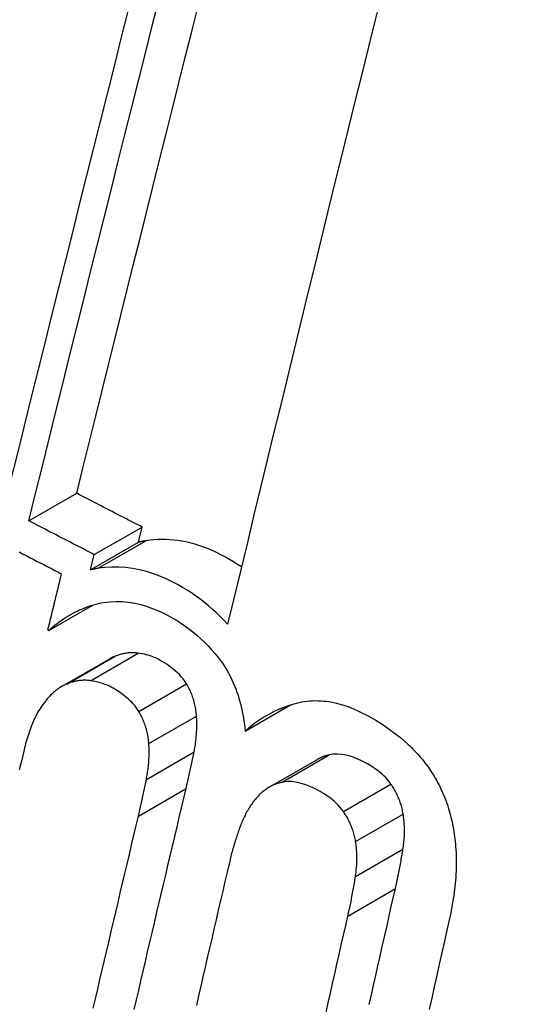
# Model space of a CAD drawing. Header units: inches. Extents: x 378 to 445.2, y 145.3 to 209.5.
# Tile 9 of 129: x 406.5214 to 406.5833, y 175.4022 to 175.5233. Entities that reach past the tile are written whole.
import ezdxf

# ---------------------------------------------------------------- set-up
doc = ezdxf.new("R2010")
doc.units = ezdxf.units.IN
doc.header["$MEASUREMENT"] = 0
doc.layers.add('Visible Edges(ANSI)', color=7, linetype='Continuous', lineweight=25)
doc.layers.add('Visible Tangent Edges(ANSI)', color=7, linetype='Continuous', lineweight=25)

msp = doc.modelspace()

# ---------------------------------------------------------------- linework, layer by layer
at = {"layer": 'Visible Edges(ANSI)'}
for p, q in [((406.52249, 175.46166), (406.52836, 175.46505)), ((406.53052, 175.45752), (406.53639, 175.46091)), ((406.53594, 175.45904), (406.53639, 175.46091)), ((406.53007, 175.45565), (406.53594, 175.45904)), ((406.53007, 175.45565), (406.53052, 175.45752)), ((406.52494, 175.4482), (406.53035, 175.45132)), ((406.52479, 175.44828), (406.52494, 175.4482)), ((406.52656, 175.44133), (406.53243, 175.44471)), ((406.54905, 175.43582), (406.5546, 175.43903)), ((406.552, 175.42892), (406.55785, 175.4323))]:
    msp.add_line(p, q, dxfattribs=at)
at = {"layer": 'Visible Edges(ANSI)', "flags": 128}
for points in [[(406.52249, 175.46166), (406.52331, 175.46501), (406.52414, 175.46837), (406.52497, 175.47174), (406.52581, 175.47512), (406.52665, 175.4785), (406.52749, 175.4819), (406.52834, 175.4853), (406.52918, 175.4887), (406.53003, 175.49211), (406.53088, 175.49551), (406.53173, 175.49892), (406.53258, 175.50233), (406.53343, 175.50573), (406.53428, 175.50914), (406.53513, 175.51253), (406.53598, 175.51592), (406.53683, 175.51931), (406.53767, 175.52268), (406.53852, 175.52605)], [(406.56583, 175.52657), (406.56501, 175.52325), (406.56419, 175.51992), (406.56336, 175.51658), (406.56253, 175.51322), (406.5617, 175.50986), (406.56088, 175.50648), (406.56004, 175.50311), (406.55921, 175.49972), (406.55838, 175.49633), (406.55755, 175.49294), (406.55672, 175.48954), (406.55589, 175.48614), (406.55506, 175.48274), (406.55424, 175.47934), (406.55341, 175.47594), (406.55259, 175.47255), (406.55176, 175.46916), (406.55095, 175.46577), (406.55013, 175.46239), (406.54932, 175.45901), (406.54851, 175.45565), (406.5477, 175.45229), (406.5469, 175.44895)], [(406.52836, 175.46505), (406.52913, 175.46816), (406.52989, 175.47127), (406.53067, 175.47439), (406.53144, 175.47752), (406.53222, 175.48066), (406.533, 175.4838), (406.53378, 175.48695), (406.53457, 175.49011), (406.53535, 175.49326), (406.53614, 175.49642), (406.53693, 175.49958), (406.53771, 175.50274), (406.5385, 175.5059), (406.53929, 175.50906), (406.54008, 175.51221), (406.54087, 175.51536), (406.54166, 175.51851), (406.54244, 175.52165), (406.54323, 175.52478)], [(406.53464, 175.52431), (406.53379, 175.52094), (406.53294, 175.51755), (406.53209, 175.51416), (406.53124, 175.51076), (406.53038, 175.50736), (406.52953, 175.50395), (406.52868, 175.50054), (406.52783, 175.49713), (406.52697, 175.49372), (406.52612, 175.49031), (406.52527, 175.48691), (406.52443, 175.48351), (406.52358, 175.48011), (406.52274, 175.47672), (406.5219, 175.47334), (406.52107, 175.46997), (406.52023, 175.46661), (406.5194, 175.46326)], [(406.53639, 175.46091), (406.53606, 175.46108), (406.53572, 175.46125), (406.53539, 175.46142), (406.53505, 175.4616), (406.53472, 175.46177), (406.53438, 175.46194), (406.53405, 175.46211), (406.53371, 175.46229), (406.53338, 175.46246), (406.53304, 175.46263), (406.53271, 175.46281), (406.53237, 175.46298), (406.53204, 175.46315), (406.5317, 175.46332), (406.53137, 175.4635), (406.53103, 175.46367), (406.5307, 175.46384), (406.53037, 175.46402), (406.53003, 175.46419), (406.5297, 175.46436), (406.52936, 175.46454), (406.52903, 175.46471), (406.52869, 175.46488), (406.52836, 175.46505)], [(406.53052, 175.45752), (406.53019, 175.45769), (406.52985, 175.45786), (406.52952, 175.45803), (406.52918, 175.45821), (406.52885, 175.45838), (406.52851, 175.45855), (406.52818, 175.45872), (406.52784, 175.4589), (406.52751, 175.45907), (406.52717, 175.45924), (406.52684, 175.45942), (406.5265, 175.45959), (406.52617, 175.45976), (406.52583, 175.45993), (406.5255, 175.46011), (406.52516, 175.46028), (406.52483, 175.46045), (406.52449, 175.46063), (406.52416, 175.4608), (406.52382, 175.46097), (406.52349, 175.46114), (406.52315, 175.46132), (406.52282, 175.46149), (406.52249, 175.46166)], [(406.53686, 175.45922), (406.53683, 175.45921), (406.53679, 175.45921), (406.53675, 175.4592), (406.53671, 175.45919), (406.53667, 175.45919), (406.53663, 175.45918), (406.53659, 175.45917), (406.53655, 175.45916), (406.53652, 175.45916), (406.53648, 175.45915), (406.53644, 175.45914), (406.5364, 175.45913), (406.53636, 175.45913), (406.53632, 175.45912), (406.53628, 175.45911), (406.53624, 175.4591), (406.53621, 175.45909), (406.53617, 175.45909), (406.53613, 175.45908), (406.53609, 175.45907), (406.53605, 175.45906), (406.53601, 175.45905), (406.53598, 175.45904), (406.53594, 175.45904)], [(406.54859, 175.456), (406.54811, 175.45632), (406.54763, 175.45663), (406.54714, 175.45692), (406.54665, 175.4572), (406.54616, 175.45746), (406.54568, 175.4577), (406.5452, 175.45793), (406.54471, 175.45814), (406.54423, 175.45833), (406.54374, 175.45851), (406.54325, 175.45868), (406.54276, 175.45883), (406.54227, 175.45896), (406.54177, 175.45907), (406.54128, 175.45917), (406.54078, 175.45925), (406.54029, 175.45931), (406.53979, 175.45935), (406.5393, 175.45938), (406.53881, 175.45938), (406.53832, 175.45937), (406.53783, 175.45934), (406.53735, 175.45929), (406.53686, 175.45922)], [(406.52128, 175.45785), (406.52172, 175.45762), (406.52215, 175.4574), (406.52258, 175.45718), (406.52301, 175.45695), (406.52344, 175.45673), (406.52387, 175.45651), (406.52431, 175.45629), (406.52474, 175.45606), (406.52517, 175.45584), (406.5256, 175.45562), (406.52604, 175.4554), (406.52647, 175.45517)], [(406.531, 175.45583), (406.53096, 175.45582), (406.53092, 175.45582), (406.53088, 175.45581), (406.53084, 175.4558), (406.5308, 175.4558), (406.53076, 175.45579), (406.53072, 175.45578), (406.53069, 175.45578), (406.53065, 175.45577), (406.53061, 175.45576), (406.53057, 175.45575), (406.53053, 175.45574), (406.53049, 175.45574), (406.53045, 175.45573), (406.53041, 175.45572), (406.53038, 175.45571), (406.53034, 175.45571), (406.5303, 175.4557), (406.53026, 175.45569), (406.53022, 175.45568), (406.53018, 175.45567), (406.53014, 175.45566), (406.53011, 175.45566), (406.53007, 175.45565)], [(406.5469, 175.44895), (406.54644, 175.44944), (406.54597, 175.44992), (406.54549, 175.45039), (406.545, 175.45083), (406.5445, 175.45127), (406.544, 175.45168), (406.54349, 175.45207), (406.54297, 175.45245), (406.54244, 175.45281), (406.54191, 175.45315), (406.54135, 175.45349), (406.54074, 175.45384), (406.54007, 175.45419), (406.53935, 175.45454), (406.53858, 175.45486), (406.53778, 175.45516), (406.53693, 175.45543), (406.53608, 175.45565), (406.53522, 175.45582), (406.53437, 175.45593), (406.53352, 175.45599), (406.53267, 175.45599), (406.53183, 175.45594), (406.531, 175.45583)], [(406.52647, 175.45517), (406.5264, 175.45489), (406.52633, 175.4546), (406.52626, 175.45431), (406.52619, 175.45403), (406.52612, 175.45374), (406.52605, 175.45345), (406.52598, 175.45316), (406.52591, 175.45288), (406.52584, 175.45259), (406.52577, 175.4523), (406.5257, 175.45202), (406.52563, 175.45173), (406.52556, 175.45144), (406.52549, 175.45115), (406.52542, 175.45087), (406.52535, 175.45058), (406.52528, 175.45029), (406.52521, 175.45001), (406.52514, 175.44972), (406.52507, 175.44943), (406.525, 175.44914), (406.52493, 175.44886), (406.52486, 175.44857), (406.52479, 175.44828)], [(406.52494, 175.4482), (406.52519, 175.44842), (406.52544, 175.44864), (406.52569, 175.44884), (406.52595, 175.44904), (406.52621, 175.44924), (406.52647, 175.44943), (406.52674, 175.44961), (406.527, 175.44979), (406.52728, 175.44996), (406.52755, 175.45012), (406.52783, 175.45028), (406.52811, 175.45043), (406.5284, 175.45057), (406.52868, 175.45071), (406.52897, 175.45083), (406.52926, 175.45095), (406.52955, 175.45107), (406.52985, 175.45117), (406.53015, 175.45127), (406.53045, 175.45135), (406.53075, 175.45143), (406.53105, 175.45151), (406.53136, 175.45157), (406.53167, 175.45162)], [(406.53167, 175.45162), (406.53242, 175.45172), (406.53318, 175.45176), (406.53395, 175.45174), (406.53472, 175.45167), (406.53549, 175.45154), (406.53623, 175.45137), (406.53695, 175.45116), (406.53764, 175.45091), (406.53831, 175.45064), (406.53893, 175.45036), (406.53952, 175.45006), (406.54008, 175.44975), (406.5406, 175.44944), (406.54111, 175.44912), (406.54162, 175.44877), (406.54212, 175.44841), (406.54261, 175.44802), (406.5431, 175.44762), (406.54357, 175.4472), (406.54404, 175.44676), (406.54449, 175.44629), (406.54493, 175.44582), (406.54536, 175.44532), (406.54578, 175.44481)], [(406.53301, 175.445), (406.53298, 175.44499), (406.53296, 175.44498), (406.53293, 175.44497), (406.53291, 175.44496), (406.53289, 175.44495), (406.53286, 175.44493), (406.53284, 175.44492), (406.53281, 175.44491), (406.53279, 175.4449), (406.53276, 175.44489), (406.53274, 175.44488), (406.53271, 175.44487), (406.53269, 175.44485), (406.53267, 175.44484), (406.53264, 175.44483), (406.53262, 175.44482), (406.53259, 175.4448), (406.53257, 175.44479), (406.53255, 175.44478), (406.53252, 175.44477), (406.5325, 175.44475), (406.53248, 175.44474), (406.53245, 175.44473), (406.53243, 175.44471)], [(406.53591, 175.4454), (406.53578, 175.44542), (406.53566, 175.44543), (406.53553, 175.44544), (406.53541, 175.44545), (406.53528, 175.44546), (406.53516, 175.44546), (406.53504, 175.44545), (406.53491, 175.44545), (406.53479, 175.44544), (406.53467, 175.44543), (406.53455, 175.44541), (406.53442, 175.4454), (406.5343, 175.44538), (406.53418, 175.44536), (406.53406, 175.44533), (406.53394, 175.4453), (406.53382, 175.44527), (406.53371, 175.44524), (406.53359, 175.44521), (406.53347, 175.44517), (406.53335, 175.44513), (406.53324, 175.44509), (406.53312, 175.44504), (406.53301, 175.445)], [(406.54183, 175.44164), (406.54164, 175.44194), (406.54143, 175.44223), (406.5412, 175.4425), (406.54097, 175.44276), (406.54072, 175.443), (406.54047, 175.44323), (406.54021, 175.44345), (406.53995, 175.44365), (406.53969, 175.44384), (406.53942, 175.44403), (406.53914, 175.4442), (406.53887, 175.44437), (406.53861, 175.44452), (406.53835, 175.44465), (406.5381, 175.44477), (406.53786, 175.44488), (406.53762, 175.44498), (406.53739, 175.44506), (406.53715, 175.44514), (406.53691, 175.4452), (406.53667, 175.44526), (406.53642, 175.44531), (406.53617, 175.44536), (406.53591, 175.4454)], [(406.54578, 175.44481), (406.54602, 175.4445), (406.54625, 175.44418), (406.54646, 175.44385), (406.54667, 175.44352), (406.54688, 175.44318), (406.54707, 175.44284), (406.54725, 175.44248), (406.54743, 175.44212), (406.54759, 175.44175), (406.54775, 175.44138), (406.5479, 175.441), (406.54804, 175.44061), (406.54817, 175.44022), (406.54829, 175.43983), (406.5484, 175.43944), (406.5485, 175.43904), (406.5486, 175.43864), (406.54869, 175.43824), (406.54876, 175.43784), (406.54884, 175.43744), (406.5489, 175.43704), (406.54896, 175.43663), (406.54901, 175.43623), (406.54905, 175.43582)], [(406.52714, 175.44161), (406.527, 175.44155), (406.52686, 175.44148), (406.52672, 175.44141), (406.52658, 175.44134), (406.52645, 175.44126), (406.52632, 175.44117), (406.52618, 175.44109), (406.52605, 175.44099), (406.52593, 175.4409), (406.5258, 175.4408), (406.52568, 175.4407), (406.52556, 175.44059), (406.52544, 175.44048), (406.52532, 175.44037), (406.5252, 175.44026), (406.52508, 175.44014), (406.52497, 175.44002), (406.52486, 175.4399), (406.52475, 175.43977), (406.52464, 175.43965), (406.52453, 175.43952), (406.52443, 175.43939), (406.52432, 175.43925), (406.52422, 175.43912)], [(406.53004, 175.44202), (406.52992, 175.44203), (406.52979, 175.44205), (406.52967, 175.44206), (406.52954, 175.44207), (406.52942, 175.44207), (406.5293, 175.44207), (406.52917, 175.44207), (406.52905, 175.44206), (406.52893, 175.44205), (406.5288, 175.44204), (406.52868, 175.44203), (406.52856, 175.44201), (406.52844, 175.44199), (406.52832, 175.44197), (406.5282, 175.44194), (406.52808, 175.44192), (406.52796, 175.44189), (406.52784, 175.44185), (406.52772, 175.44182), (406.52761, 175.44178), (406.52749, 175.44174), (406.52737, 175.4417), (406.52726, 175.44166), (406.52714, 175.44161)], [(406.53597, 175.43825), (406.53582, 175.43849), (406.53566, 175.43873), (406.53548, 175.43895), (406.5353, 175.43916), (406.53512, 175.43936), (406.53493, 175.43955), (406.53473, 175.43974), (406.53453, 175.43991), (406.53433, 175.44008), (406.53412, 175.44024), (406.53391, 175.4404), (406.5337, 175.44055), (406.53348, 175.44069), (406.53327, 175.44083), (406.53305, 175.44096), (406.53283, 175.44109), (406.53261, 175.44121), (406.53238, 175.44133), (406.53214, 175.44145), (406.53185, 175.44157), (406.53151, 175.44169), (406.5311, 175.44181), (406.53062, 175.44192), (406.53004, 175.44202)], [(406.54308, 175.43766), (406.54306, 175.43784), (406.54305, 175.43801), (406.54303, 175.43819), (406.543, 175.43836), (406.54298, 175.43853), (406.54295, 175.43871), (406.54291, 175.43888), (406.54288, 175.43905), (406.54284, 175.43923), (406.54279, 175.4394), (406.54274, 175.43957), (406.54269, 175.43974), (406.54264, 175.43991), (406.54258, 175.44007), (406.54252, 175.44024), (406.54246, 175.4404), (406.54239, 175.44056), (406.54232, 175.44072), (406.54225, 175.44088), (406.54217, 175.44103), (406.54209, 175.44119), (406.54201, 175.44134), (406.54192, 175.44149), (406.54183, 175.44164)], [(406.52422, 175.43912), (406.52408, 175.43893), (406.52394, 175.43873), (406.52381, 175.43853), (406.52368, 175.43832), (406.52356, 175.4381), (406.52344, 175.43788), (406.52333, 175.43766), (406.52322, 175.43743), (406.52311, 175.43721), (406.52301, 175.43697), (406.52291, 175.43674), (406.52282, 175.4365), (406.52273, 175.43627), (406.52264, 175.43602), (406.52255, 175.43578), (406.52247, 175.43553), (406.52239, 175.43529), (406.52231, 175.43504), (406.52224, 175.43478), (406.52216, 175.43453), (406.52209, 175.43428), (406.52203, 175.43402), (406.52196, 175.43376), (406.5219, 175.43351)], [(406.54905, 175.43582), (406.54928, 175.43604), (406.54951, 175.43624), (406.54975, 175.43644), (406.54999, 175.43663), (406.55023, 175.43682), (406.55048, 175.437), (406.55073, 175.43717), (406.55098, 175.43734), (406.55124, 175.4375), (406.55149, 175.43765), (406.55175, 175.4378), (406.55202, 175.43795), (406.55228, 175.43808), (406.55255, 175.43822), (406.55282, 175.43834), (406.55309, 175.43847), (406.55337, 175.43858), (406.55364, 175.43869), (406.55392, 175.4388), (406.5542, 175.4389), (406.55449, 175.43899), (406.55477, 175.43908), (406.55506, 175.43917), (406.55535, 175.43925)], [(406.55535, 175.43925), (406.55567, 175.43933), (406.556, 175.4394), (406.55633, 175.43946), (406.55666, 175.4395), (406.557, 175.43954), (406.55733, 175.43956), (406.55767, 175.43957), (406.55801, 175.43956), (406.55835, 175.43955), (406.55869, 175.43952), (406.55903, 175.43949), (406.55938, 175.43944), (406.55978, 175.43937), (406.56027, 175.43926), (406.56085, 175.4391), (406.56152, 175.43888), (406.56228, 175.43858), (406.56313, 175.4382), (406.56407, 175.43773), (406.56509, 175.43715), (406.56612, 175.4365), (406.56712, 175.43579), (406.56811, 175.43502), (406.56906, 175.43419)], [(406.53722, 175.43428), (406.5372, 175.43445), (406.53719, 175.43463), (406.53717, 175.4348), (406.53715, 175.43498), (406.53712, 175.43515), (406.53709, 175.43532), (406.53706, 175.4355), (406.53702, 175.43567), (406.53698, 175.43584), (406.53693, 175.43601), (406.53689, 175.43618), (406.53683, 175.43635), (406.53678, 175.43652), (406.53672, 175.43669), (406.53666, 175.43685), (406.5366, 175.43701), (406.53653, 175.43718), (406.53646, 175.43733), (406.53639, 175.43749), (406.53631, 175.43765), (406.53623, 175.4378), (406.53615, 175.43795), (406.53606, 175.43811), (406.53597, 175.43825)], [(406.54277, 175.43326), (406.54281, 175.43344), (406.54284, 175.43361), (406.54287, 175.43379), (406.5429, 175.43397), (406.54293, 175.43415), (406.54295, 175.43433), (406.54298, 175.43451), (406.543, 175.43469), (406.54302, 175.43487), (406.54304, 175.43506), (406.54305, 175.43524), (406.54307, 175.43542), (406.54308, 175.43561), (406.54309, 175.43579), (406.5431, 175.43597), (406.54311, 175.43616), (406.54311, 175.43635), (406.54311, 175.43653), (406.54311, 175.43672), (406.54311, 175.43691), (406.5431, 175.43709), (406.5431, 175.43728), (406.54309, 175.43747), (406.54308, 175.43766)], [(406.53692, 175.42988), (406.53695, 175.43005), (406.53698, 175.43023), (406.53702, 175.43041), (406.53704, 175.43059), (406.53707, 175.43077), (406.5371, 175.43095), (406.53712, 175.43113), (406.53714, 175.43131), (406.53716, 175.43149), (406.53718, 175.43167), (406.5372, 175.43186), (406.53721, 175.43204), (406.53722, 175.43222), (406.53723, 175.43241), (406.53724, 175.43259), (406.53725, 175.43278), (406.53725, 175.43296), (406.53725, 175.43315), (406.53725, 175.43334), (406.53725, 175.43352), (406.53725, 175.43371), (406.53724, 175.4339), (406.53723, 175.43409), (406.53722, 175.43428)], [(406.56906, 175.43419), (406.56926, 175.434), (406.56946, 175.43381), (406.56966, 175.43361), (406.56985, 175.43341), (406.57004, 175.43321), (406.57023, 175.43301), (406.57042, 175.4328), (406.5706, 175.43258), (406.57078, 175.43237), (406.57096, 175.43215), (406.57113, 175.43192), (406.5713, 175.4317), (406.57147, 175.43147), (406.57163, 175.43124), (406.57179, 175.431), (406.57195, 175.43076), (406.57211, 175.43052), (406.57226, 175.43027), (406.5724, 175.43003), (406.57255, 175.42977), (406.57269, 175.42952), (406.57282, 175.42926), (406.57296, 175.429), (406.57309, 175.42873)], [(406.5219, 175.43351), (406.5216, 175.43229), (406.52131, 175.43106)], [(406.5418, 175.42876), (406.54184, 175.42895), (406.54188, 175.42913), (406.54193, 175.42932), (406.54197, 175.42951), (406.54201, 175.42969), (406.54205, 175.42988), (406.5421, 175.43006), (406.54214, 175.43025), (406.54218, 175.43044), (406.54222, 175.43063), (406.54226, 175.43081), (406.5423, 175.431), (406.54234, 175.43119), (406.54239, 175.43138), (406.54243, 175.43156), (406.54247, 175.43175), (406.5425, 175.43194), (406.54254, 175.43213), (406.54258, 175.43232), (406.54262, 175.4325), (406.54266, 175.43269), (406.5427, 175.43288), (406.54274, 175.43307), (406.54277, 175.43326)], [(406.55935, 175.43289), (406.55929, 175.43288), (406.55922, 175.43286), (406.55915, 175.43284), (406.55909, 175.43283), (406.55902, 175.43281), (406.55896, 175.43279), (406.5589, 175.43277), (406.55883, 175.43275), (406.55877, 175.43272), (406.5587, 175.4327), (406.55864, 175.43268), (406.55858, 175.43265), (406.55852, 175.43263), (406.55845, 175.4326), (406.55839, 175.43258), (406.55833, 175.43255), (406.55827, 175.43252), (406.55821, 175.43249), (406.55815, 175.43246), (406.55809, 175.43243), (406.55803, 175.4324), (406.55797, 175.43237), (406.55791, 175.43234), (406.55785, 175.4323)], [(406.56696, 175.4293), (406.5668, 175.42952), (406.56663, 175.42974), (406.56645, 175.42994), (406.56627, 175.43014), (406.56608, 175.43033), (406.56588, 175.43051), (406.56569, 175.43068), (406.56548, 175.43085), (406.56528, 175.43101), (406.56507, 175.43116), (406.56486, 175.4313), (406.56465, 175.43144), (406.5644, 175.4316), (406.56409, 175.43178), (406.56373, 175.43198), (406.56333, 175.43218), (406.56289, 175.43238), (406.56242, 175.43257), (406.56193, 175.43273), (406.56141, 175.43287), (406.56089, 175.43296), (406.56037, 175.43299), (406.55986, 175.43298), (406.55935, 175.43289)], [(406.53594, 175.42538), (406.53598, 175.42557), (406.53603, 175.42575), (406.53607, 175.42594), (406.53611, 175.42612), (406.53616, 175.42631), (406.5362, 175.4265), (406.53624, 175.42668), (406.53628, 175.42687), (406.53632, 175.42706), (406.53637, 175.42724), (406.53641, 175.42743), (406.53645, 175.42762), (406.53649, 175.42781), (406.53653, 175.42799), (406.53657, 175.42818), (406.53661, 175.42837), (406.53665, 175.42856), (406.53669, 175.42875), (406.53673, 175.42893), (406.53677, 175.42912), (406.5368, 175.42931), (406.53684, 175.4295), (406.53688, 175.42969), (406.53692, 175.42988)], [(406.5535, 175.42952), (406.55336, 175.42948), (406.55322, 175.42944), (406.55308, 175.4294), (406.55295, 175.42936), (406.55281, 175.42931), (406.55268, 175.42926), (406.55255, 175.4292), (406.55241, 175.42914), (406.55228, 175.42908), (406.55215, 175.42901), (406.55203, 175.42894), (406.5519, 175.42887), (406.55178, 175.42879), (406.55165, 175.42871), (406.55153, 175.42862), (406.55141, 175.42854), (406.5513, 175.42844), (406.55118, 175.42835), (406.55107, 175.42825), (406.55096, 175.42815), (406.55085, 175.42805), (406.55074, 175.42794), (406.55063, 175.42783), (406.55053, 175.42772)], [(406.56112, 175.42592), (406.56092, 175.4262), (406.56071, 175.42645), (406.56049, 175.4267), (406.56026, 175.42693), (406.56002, 175.42715), (406.55978, 175.42736), (406.55954, 175.42756), (406.55928, 175.42774), (406.55903, 175.42792), (406.55877, 175.42809), (406.55851, 175.42825), (406.55825, 175.42841), (406.55797, 175.42856), (406.55765, 175.42872), (406.5573, 175.42889), (406.55692, 175.42905), (406.55652, 175.42921), (406.5561, 175.42935), (406.55566, 175.42947), (406.55522, 175.42955), (406.55479, 175.42961), (406.55435, 175.42962), (406.55392, 175.42959), (406.5535, 175.42952)], [(406.56845, 175.42563), (406.56843, 175.4258), (406.56839, 175.42596), (406.56836, 175.42613), (406.56832, 175.42629), (406.56828, 175.42646), (406.56824, 175.42662), (406.56819, 175.42678), (406.56814, 175.42694), (406.56809, 175.4271), (406.56803, 175.42726), (406.56797, 175.42742), (406.56791, 175.42757), (406.56784, 175.42772), (406.56778, 175.42788), (406.56771, 175.42803), (406.56763, 175.42817), (406.56756, 175.42832), (406.56748, 175.42847), (406.5674, 175.42861), (406.56732, 175.42875), (406.56723, 175.42889), (406.56715, 175.42903), (406.56706, 175.42916), (406.56696, 175.4293)], [(406.53543, 175.40159), (406.5357, 175.40277), (406.53598, 175.40395), (406.53625, 175.40513), (406.53652, 175.40631), (406.5368, 175.40749), (406.53707, 175.40867), (406.53735, 175.40986), (406.53763, 175.41104), (406.5379, 175.41222), (406.53818, 175.4134), (406.53846, 175.41459), (406.53873, 175.41577), (406.53901, 175.41695), (406.53929, 175.41813), (406.53957, 175.41932), (406.53984, 175.4205), (406.54012, 175.42168), (406.5404, 175.42286), (406.54068, 175.42404), (406.54096, 175.42522), (406.54124, 175.4264), (406.54152, 175.42758), (406.5418, 175.42876)], [(406.55053, 175.42772), (406.55042, 175.42759), (406.55031, 175.42746), (406.55021, 175.42734), (406.55011, 175.4272), (406.55, 175.42707), (406.54991, 175.42693), (406.54981, 175.4268), (406.54972, 175.42666), (406.54962, 175.42651), (406.54953, 175.42637), (406.54944, 175.42622), (406.54936, 175.42608), (406.54927, 175.42592), (406.54919, 175.42577), (406.54911, 175.42562), (406.54903, 175.42546), (406.54895, 175.42531), (406.54888, 175.42515), (406.5488, 175.42498), (406.54873, 175.42482), (406.54866, 175.42466), (406.5486, 175.42449), (406.54853, 175.42432), (406.54846, 175.42416)], [(406.57309, 175.42873), (406.57322, 175.42845), (406.57334, 175.42817), (406.57346, 175.42789), (406.57358, 175.42761), (406.57368, 175.42732), (406.57379, 175.42703), (406.57389, 175.42674), (406.57398, 175.42645), (406.57407, 175.42615), (406.57416, 175.42586), (406.57424, 175.42556), (406.57432, 175.42526), (406.57439, 175.42496), (406.57446, 175.42466), (406.57452, 175.42436), (406.57458, 175.42405), (406.57463, 175.42375), (406.57468, 175.42345), (406.57473, 175.42314), (406.57477, 175.42284), (406.57481, 175.42253), (406.57485, 175.42223), (406.57488, 175.42192), (406.5749, 175.42162)], [(406.5304, 175.40175), (406.53068, 175.40293), (406.53095, 175.40411), (406.53122, 175.4053), (406.5315, 175.40648), (406.53178, 175.40766), (406.53205, 175.40884), (406.53233, 175.41003), (406.5326, 175.41121), (406.53288, 175.41239), (406.53316, 175.41357), (406.53344, 175.41476), (406.53371, 175.41594), (406.53399, 175.41712), (406.53427, 175.4183), (406.53455, 175.41948), (406.53483, 175.42066), (406.5351, 175.42184), (406.53538, 175.42302), (406.53566, 175.4242), (406.53594, 175.42538)], [(406.56261, 175.42226), (406.56259, 175.42243), (406.56255, 175.42259), (406.56252, 175.42276), (406.56248, 175.42292), (406.56244, 175.42308), (406.5624, 175.42324), (406.56235, 175.4234), (406.5623, 175.42356), (406.56225, 175.42372), (406.56219, 175.42388), (406.56213, 175.42404), (406.56207, 175.42419), (406.562, 175.42435), (406.56194, 175.4245), (406.56187, 175.42465), (406.56179, 175.4248), (406.56172, 175.42495), (406.56164, 175.42509), (406.56156, 175.42524), (406.56148, 175.42538), (406.56139, 175.42552), (406.5613, 175.42565), (406.56121, 175.42579), (406.56112, 175.42592)], [(406.56843, 175.42131), (406.56846, 175.42148), (406.56848, 175.42166), (406.5685, 175.42183), (406.56852, 175.42201), (406.56854, 175.42219), (406.56856, 175.42236), (406.56857, 175.42254), (406.56859, 175.42272), (406.5686, 175.4229), (406.5686, 175.42308), (406.56861, 175.42326), (406.56861, 175.42344), (406.56861, 175.42362), (406.56861, 175.42381), (406.56861, 175.42399), (406.5686, 175.42417), (406.56859, 175.42435), (406.56858, 175.42454), (406.56857, 175.42472), (406.56855, 175.4249), (406.56853, 175.42508), (406.56851, 175.42527), (406.56848, 175.42545), (406.56845, 175.42563)], [(406.54846, 175.42416), (406.5484, 175.42397), (406.54833, 175.42379), (406.54826, 175.42361), (406.5482, 175.42343), (406.54814, 175.42324), (406.54807, 175.42306), (406.54801, 175.42288), (406.54795, 175.42269), (406.54789, 175.42251), (406.54783, 175.42232), (406.54777, 175.42213), (406.54772, 175.42195), (406.54766, 175.42176), (406.54761, 175.42157), (406.54755, 175.42138), (406.5475, 175.42119), (406.54745, 175.421), (406.54739, 175.42081), (406.54734, 175.42062), (406.54729, 175.42043), (406.54725, 175.42023), (406.5472, 175.42004), (406.54715, 175.41985), (406.54711, 175.41965)], [(406.56259, 175.41794), (406.56262, 175.41811), (406.56264, 175.41829), (406.56267, 175.41846), (406.56269, 175.41864), (406.5627, 175.41882), (406.56272, 175.41899), (406.56273, 175.41917), (406.56275, 175.41935), (406.56276, 175.41953), (406.56277, 175.41971), (406.56277, 175.41989), (406.56277, 175.42007), (406.56278, 175.42025), (406.56277, 175.42043), (406.56277, 175.42062), (406.56276, 175.4208), (406.56275, 175.42098), (406.56274, 175.42116), (406.56273, 175.42135), (406.56271, 175.42153), (406.56269, 175.42171), (406.56267, 175.4219), (406.56264, 175.42208), (406.56261, 175.42226)], [(406.5749, 175.42162), (406.57493, 175.42124), (406.57495, 175.42086), (406.57497, 175.42048), (406.57498, 175.42011), (406.57498, 175.41973), (406.57498, 175.41935), (406.57497, 175.41897), (406.57495, 175.41859), (406.57493, 175.41822), (406.57491, 175.41784), (406.57488, 175.41747), (406.57485, 175.4171), (406.57481, 175.41672), (406.57477, 175.41635), (406.57472, 175.41599), (406.57467, 175.41562), (406.57461, 175.41525), (406.57456, 175.41489), (406.57449, 175.41453), (406.57443, 175.41417), (406.57436, 175.41382), (406.57429, 175.41346), (406.57422, 175.41311), (406.57414, 175.41277)], [(406.5675, 175.41646), (406.56755, 175.41666), (406.56759, 175.41686), (406.56764, 175.41706), (406.56768, 175.41726), (406.56772, 175.41746), (406.56776, 175.41766), (406.56781, 175.41786), (406.56785, 175.41806), (406.56789, 175.41826), (406.56793, 175.41846), (406.56797, 175.41866), (406.56801, 175.41886), (406.56805, 175.41907), (406.56809, 175.41927), (406.56812, 175.41947), (406.56816, 175.41968), (406.5682, 175.41988), (406.56823, 175.42008), (406.56827, 175.42029), (406.5683, 175.42049), (406.56834, 175.4207), (406.56837, 175.4209), (406.5684, 175.4211), (406.56843, 175.42131)], [(406.54711, 175.41965), (406.54683, 175.41848), (406.54656, 175.41732), (406.54629, 175.41615), (406.54602, 175.41498), (406.54575, 175.41381), (406.54548, 175.41264), (406.54521, 175.41147), (406.54494, 175.4103), (406.54467, 175.40913), (406.5444, 175.40796), (406.54413, 175.40679), (406.54386, 175.40562), (406.5436, 175.40445), (406.54333, 175.40328), (406.54306, 175.40211)], [(406.56167, 175.41309), (406.56171, 175.41329), (406.56176, 175.41349), (406.5618, 175.41369), (406.56184, 175.41389), (406.56189, 175.41409), (406.56193, 175.41429), (406.56197, 175.41449), (406.56201, 175.41469), (406.56205, 175.41489), (406.56209, 175.41509), (406.56213, 175.41529), (406.56217, 175.41549), (406.56221, 175.4157), (406.56225, 175.4159), (406.56229, 175.4161), (406.56232, 175.41631), (406.56236, 175.41651), (406.56239, 175.41671), (406.56243, 175.41692), (406.56246, 175.41712), (406.5625, 175.41732), (406.56253, 175.41753), (406.56256, 175.41773), (406.56259, 175.41794)], [(406.56429, 175.40223), (406.56456, 175.40342), (406.56482, 175.4046), (406.56509, 175.40579), (406.56536, 175.40698), (406.56562, 175.40816), (406.56589, 175.40935), (406.56616, 175.41054), (406.56643, 175.41172), (406.5667, 175.41291), (406.56696, 175.41409), (406.56723, 175.41528), (406.5675, 175.41646)], [(406.55899, 175.40124), (406.55926, 175.40242), (406.55952, 175.40361), (406.55979, 175.4048), (406.56006, 175.40598), (406.56032, 175.40717), (406.56059, 175.40835), (406.56086, 175.40954), (406.56113, 175.41072), (406.5614, 175.41191), (406.56167, 175.41309)], [(406.57414, 175.41277), (406.57383, 175.41137), (406.57352, 175.40998), (406.5732, 175.40858), (406.57289, 175.40719), (406.57258, 175.40579), (406.57227, 175.40439), (406.57196, 175.403), (406.57165, 175.4016)]]:
    msp.add_lwpolyline(points, dxfattribs=at)
at = {"layer": 'Visible Edges(ANSI)'}
for centre, major_axis, start_param, end_param in [((406.53831, 174.64188), (-0.64961, 1.12515), 5.161526, 5.834048), ((406.43357, 175.14396), (0.15748, -0.27276), 2.363977, 7.060801)]:
    msp.add_ellipse(centre, major_axis=major_axis, ratio=0.57735, start_param=start_param, end_param=end_param, dxfattribs=at)
msp.add_ellipse((406.43009, 175.14195), major_axis=(-0.15994, 0.27703), ratio=0.57735, dxfattribs=at)
at = {"layer": 'Visible Tangent Edges(ANSI)'}
for p, q in [((406.531, 175.45583), (406.53686, 175.45922)), ((406.52714, 175.44161), (406.53301, 175.445)), ((406.53004, 175.44202), (406.53591, 175.4454)), ((406.53597, 175.43825), (406.54183, 175.44164)), ((406.53722, 175.43428), (406.54308, 175.43766)), ((406.53692, 175.42988), (406.54277, 175.43326)), ((406.5535, 175.42952), (406.55935, 175.43289)), ((406.56112, 175.42592), (406.56696, 175.4293)), ((406.53594, 175.42538), (406.5418, 175.42876)), ((406.56261, 175.42226), (406.56845, 175.42563)), ((406.56259, 175.41794), (406.56843, 175.42131)), ((406.56167, 175.41309), (406.5675, 175.41646))]:
    msp.add_line(p, q, dxfattribs=at)
for centre, major_axis, start_param, end_param in [((406.43258, 175.14338), (-0.17318, 0.29996), 5.05527, 10.652693), ((406.43253, 175.14335), (-0.15059, 0.26083), 4.097754, 6.89782)]:
    msp.add_ellipse(centre, major_axis=major_axis, ratio=0.57735, start_param=start_param, end_param=end_param, dxfattribs=at)
for centre, major_axis in [((406.43317, 175.14372), (0.17111, -0.29637)), ((406.43019, 175.14201), (-0.1627, 0.2818)), ((406.43009, 175.14195), (0.1621, -0.28076))]:
    msp.add_ellipse(centre, major_axis=major_axis, ratio=0.57735, dxfattribs=at)

doc.saveas('drawing.dxf')
